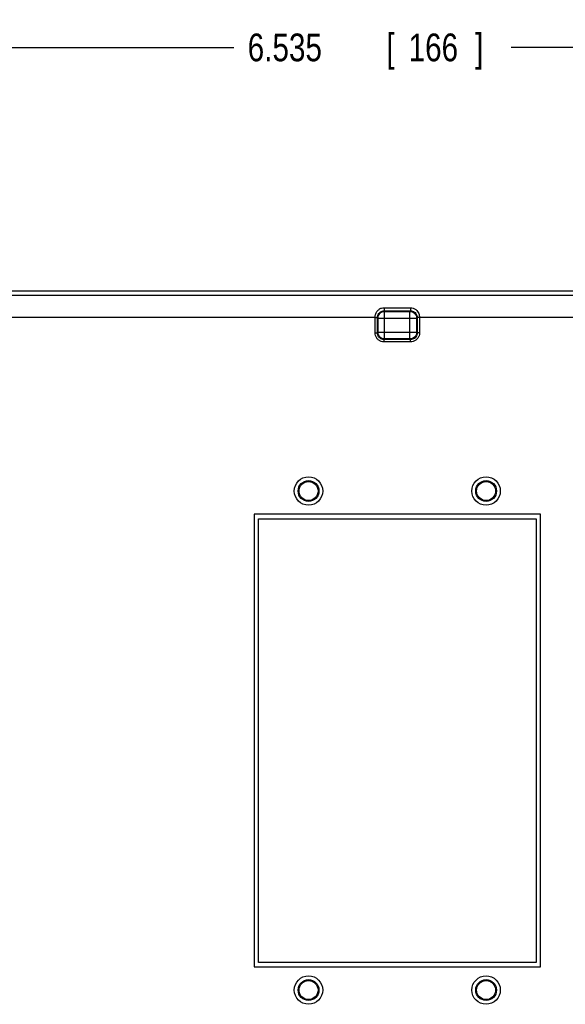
# Model space of a CAD drawing. Header units: inches. Extents: x 0 to 34, y 0 to 22.
# Tile 21 of 73: x 15.3 to 17.8, y 2.9 to 7.3. Entities that reach past the tile are written whole.
import ezdxf

# ---------------------------------------------------------------- set-up
doc = ezdxf.new("R2010")
doc.units = ezdxf.units.IN
doc.header["$LTSCALE"] = 1.87
doc.header["$MEASUREMENT"] = 0
doc.layers.get('0').update_dxf_attribs({"linetype": 'CONTINUOUS'})
doc.layers.add('DIMENSIONS', color=7, linetype='CONTINUOUS')
doc.styles.get("Standard").update_dxf_attribs({"font": 'txt', "width": 0.8})
doc.dimstyles.new('DIMSTYLE_1', dxfattribs={"dimtxt": 0.125, "dimasz": 0.18, "dimexe": 0.18, "dimexo": 0.0625, "dimgap": 0.09, "dimtad": 0, "dimtih": 1, "dimtoh": 1, "dimdec": 3, "dimzin": 4, "dimdsep": 46, "dimtxsty": 'STANDARD', "dimblk": '_FILLED', "dimblk1": '_FILLED', "dimblk2": '_FILLED', "dimcen": 0.09, "dimadec": 0, "dimazin": 0, "dimtp": 0.001, "dimtm": 0.001, "dimtfac": 1, "dimtdec": 3, "dimtofl": 0, "dimtmove": 0, "dimatfit": 3, "dimldrblk": '_FILLED', "dimfxl": 1, "dimtolj": 1, "dimtzin": 4, "dimarcsym": 0})

# ---------------------------------------------------------------- blocks, each defined once
blk = doc.blocks.new('_FILLED')
at = {"color": 0, "linetype": 'BYBLOCK'}
blk.add_solid([(0, 0), (-1, 0.174), (-1, -0.174)], dxfattribs=at)
blk = doc.blocks.new('*D8')
at = {"layer": 'DIMENSIONS', "color": 2, "linetype": 'CONTINUOUS'}
for p, q in [((13.6517, 4.3177), (13.6517, 7.3207)), ((20.187, 4.2632), (20.187, 7.3207)), ((13.6517, 7.1957), (16.2943, 7.1957)), ((20.187, 7.1957), (17.5443, 7.1957))]:
    blk.add_line(p, q, dxfattribs=at)
at = {"layer": 'DIMENSIONS', "color": 2, "linetype": 'CONTINUOUS', "xscale": 0.18, "yscale": 0.18, "zscale": 0.18, "rotation": 180}
blk.add_blockref('_FILLED', (13.6517, 7.1957), dxfattribs=at)
at = {"layer": 'DIMENSIONS', "color": 2, "linetype": 'CONTINUOUS', "xscale": 0.18, "yscale": 0.18, "zscale": 0.18}
blk.add_blockref('_FILLED', (20.187, 7.1957), dxfattribs=at)
at = {"layer": 'DIMENSIONS', "color": 2, "linetype": 'CONTINUOUS', "width": 0.8}
for s, p in [('6.535', (16.3568, 7.1332)), ('[', (16.9818, 7.1332)), ('166', (17.0818, 7.1332)), (']', (17.3818, 7.1332))]:
    blk.add_text(s, height=0.125, dxfattribs=at).set_placement(p)

msp = doc.modelspace()

# ---------------------------------------------------------------- linework, layer by layer
at = {"color": 7, "linetype": 'CONTINUOUS'}
for p, q in [((20.2278, 6.0973), (13.941, 6.0973)), ((20.2109, 6.0774), (13.9579, 6.0774)), ((16.9713, 6.0223), (16.9713, 6.0078)), ((16.9713, 6.0223), (17.0906, 6.0223)), ((16.9713, 6.0078), (16.974, 6.0051)), ((16.9713, 6.0078), (17.0906, 6.0078)), ((16.974, 5.8812), (16.974, 6.0051)), ((16.974, 6.0051), (17.0879, 6.0051)), ((17.0906, 6.0078), (17.0879, 6.0051)), ((17.0879, 5.8812), (17.0879, 6.0051)), ((17.0906, 6.0223), (17.0906, 6.0078)), ((16.9311, 5.9775), (15.1642, 5.9775)), ((16.9311, 5.9083), (16.9311, 5.9775)), ((16.9411, 5.9083), (16.9411, 5.978)), ((16.9411, 5.978), (16.944, 5.9751)), ((16.944, 5.9112), (16.944, 5.9751)), ((16.944, 5.9751), (17.1179, 5.9751)), ((17.1208, 5.978), (17.1179, 5.9751)), ((17.1179, 5.9751), (17.1179, 5.9112)), ((17.1208, 5.978), (17.1208, 5.9083)), ((17.1308, 5.9775), (17.1308, 5.9083)), ((18.7278, 5.9775), (17.1308, 5.9775)), ((16.9311, 5.9083), (16.9411, 5.9083)), ((16.9411, 5.9083), (16.944, 5.9112)), ((16.944, 5.9112), (17.1179, 5.9112)), ((17.1208, 5.9083), (17.1179, 5.9112)), ((17.1308, 5.9083), (17.1208, 5.9083)), ((16.9711, 5.8783), (16.974, 5.8812)), ((16.9711, 5.8683), (16.9711, 5.8783)), ((17.0908, 5.8783), (16.9711, 5.8783)), ((17.0908, 5.8683), (16.9711, 5.8683)), ((17.0879, 5.8812), (16.974, 5.8812)), ((17.0908, 5.8783), (17.0879, 5.8812)), ((17.0908, 5.8683), (17.0908, 5.8783)), ((16.3857, 5.0909), (16.3857, 3.0504)), ((16.3857, 5.0909), (16.386, 5.0907)), ((17.6762, 5.0909), (16.3857, 5.0909)), ((16.406, 3.0707), (16.406, 5.0707)), ((16.406, 5.0707), (17.656, 5.0707)), ((17.656, 5.0707), (17.656, 3.0707)), ((17.6762, 5.0909), (17.676, 5.0907)), ((17.6762, 3.0504), (17.6762, 5.0909)), ((17.656, 3.0707), (16.406, 3.0707)), ((16.3857, 3.0504), (16.386, 3.0507)), ((16.3857, 3.0504), (17.6762, 3.0504)), ((17.6762, 3.0504), (17.676, 3.0507))]:
    msp.add_line(p, q, dxfattribs=at)
for centre, radius in [((16.631, 5.1957), 0.0641), ((16.631, 5.1957), 0.0469), ((16.631, 5.1957), 0.0429), ((17.431, 5.1957), 0.0641), ((17.431, 5.1957), 0.0469), ((17.431, 5.1957), 0.0429), ((16.631, 2.9457), 0.0641), ((16.631, 2.9457), 0.0469), ((16.631, 2.9457), 0.0429), ((17.431, 2.9457), 0.0641), ((17.431, 2.9457), 0.0469), ((17.431, 2.9457), 0.0429)]:
    msp.add_circle(centre, radius, dxfattribs=at)
for points, knots in [([(16.9311, 5.9775), (16.9311, 5.9822), (16.9324, 5.9919), (16.9384, 6.0049), (16.9479, 6.0149), (16.9593, 6.021), (16.9674, 6.0223), (16.9713, 6.0223)], [0, 0, 0, 0, 0.214236, 0.429991, 0.636128, 0.825686, 1, 1, 1, 1]), ([(16.9411, 5.978), (16.9411, 5.9812), (16.9422, 5.9877), (16.9469, 5.9964), (16.954, 6.0031), (16.9625, 6.007), (16.9684, 6.0078), (16.9713, 6.0078)], [0, 0, 0, 0, 0.204276, 0.414203, 0.621022, 0.817022, 1, 1, 1, 1]), ([(16.944, 5.9751), (16.944, 5.979), (16.9456, 5.9869), (16.9523, 5.9969), (16.9623, 6.0036), (16.9702, 6.0051), (16.974, 6.0051)], [0, 0, 0, 0, 0.251096, 0.502425, 0.75369, 1, 1, 1, 1]), ([(17.0879, 6.0051), (17.0918, 6.0051), (17.0997, 6.0035), (17.1097, 5.9968), (17.1164, 5.9868), (17.1179, 5.9789), (17.1179, 5.9751)], [0, 0, 0, 0, 0.251096, 0.502425, 0.75369, 1, 1, 1, 1]), ([(17.0906, 6.0223), (17.0948, 6.0223), (17.1032, 6.0208), (17.1142, 6.0147), (17.1223, 6.0061), (17.1276, 5.9965), (17.1303, 5.9869), (17.1308, 5.9805), (17.1308, 5.9775)], [0, 0, 0, 0, 0.187922, 0.376658, 0.553741, 0.715002, 0.863799, 1, 1, 1, 1]), ([(17.0906, 6.0078), (17.0937, 6.0078), (17.0999, 6.0069), (17.108, 6.0029), (17.1142, 5.9972), (17.1182, 5.9907), (17.1203, 5.9843), (17.1208, 5.98), (17.1208, 5.978)], [0, 0, 0, 0, 0.197833, 0.39254, 0.570061, 0.727444, 0.870244, 1, 1, 1, 1]), ([(16.9311, 5.9775), (16.9328, 5.9776), (16.9357, 5.9775), (16.9389, 5.9781), (16.9407, 5.9777), (16.9411, 5.978)], [0, 0, 0, 0, 0.494951, 0.860096, 1, 1, 1, 1]), ([(17.1308, 5.9775), (17.1291, 5.9775), (17.1261, 5.9774), (17.1232, 5.9781), (17.121, 5.9776), (17.1208, 5.978)], [0, 0, 0, 0, 0.494508, 0.859543, 1, 1, 1, 1]), ([(16.9711, 5.8683), (16.9669, 5.8683), (16.9585, 5.8697), (16.9472, 5.8755), (16.9382, 5.8845), (16.9324, 5.8959), (16.9311, 5.9042), (16.9311, 5.9083)], [0, 0, 0, 0, 0.200561, 0.401154, 0.601905, 0.803141, 1, 1, 1, 1]), ([(16.9711, 5.8783), (16.968, 5.8783), (16.9617, 5.8793), (16.9531, 5.8837), (16.9464, 5.8905), (16.9421, 5.899), (16.9411, 5.9052), (16.9411, 5.9083)], [0, 0, 0, 0, 0.201057, 0.40151, 0.601825, 0.802679, 1, 1, 1, 1]), ([(16.974, 5.8812), (16.9701, 5.8812), (16.9622, 5.8828), (16.9522, 5.8895), (16.9456, 5.8995), (16.944, 5.9074), (16.944, 5.9112)], [0, 0, 0, 0, 0.251096, 0.502425, 0.75369, 1, 1, 1, 1]), ([(17.1179, 5.9112), (17.1179, 5.9073), (17.1163, 5.8994), (17.1096, 5.8894), (17.0996, 5.8827), (17.0917, 5.8812), (17.0879, 5.8812)], [0, 0, 0, 0, 0.251096, 0.502425, 0.75369, 1, 1, 1, 1]), ([(17.1308, 5.9083), (17.1308, 5.9041), (17.1295, 5.8957), (17.1236, 5.8844), (17.1146, 5.8753), (17.1033, 5.8696), (17.0949, 5.8683), (17.0908, 5.8683)], [0, 0, 0, 0, 0.200561, 0.401154, 0.601905, 0.803141, 1, 1, 1, 1]), ([(17.1208, 5.9083), (17.1208, 5.9052), (17.1198, 5.8988), (17.1154, 5.8903), (17.1086, 5.8836), (17.1001, 5.8793), (17.0939, 5.8783), (17.0908, 5.8783)], [0, 0, 0, 0, 0.201057, 0.40151, 0.601825, 0.802679, 1, 1, 1, 1])]:
    msp.add_open_spline(points, degree=3, knots=knots, dxfattribs=at)

# ---------------------------------------------------------------- dimensions: what is measured, and where the dimension line sits
at = {"layer": 'DIMENSIONS', "color": 2, "linetype": 'CONTINUOUS'}
dim = msp.add_linear_dim(base=(13.6517, 7.1957), p1=(20.187, 4.2632), p2=(13.6517, 4.3177), angle=180, dimstyle='DIMSTYLE_1', dxfattribs=at)
dim.commit()
dim.dimension.update_dxf_attribs({"geometry": '*D8', "text_midpoint": (16.9193, 7.1957), "dimtype": 160})

doc.saveas('drawing.dxf')
